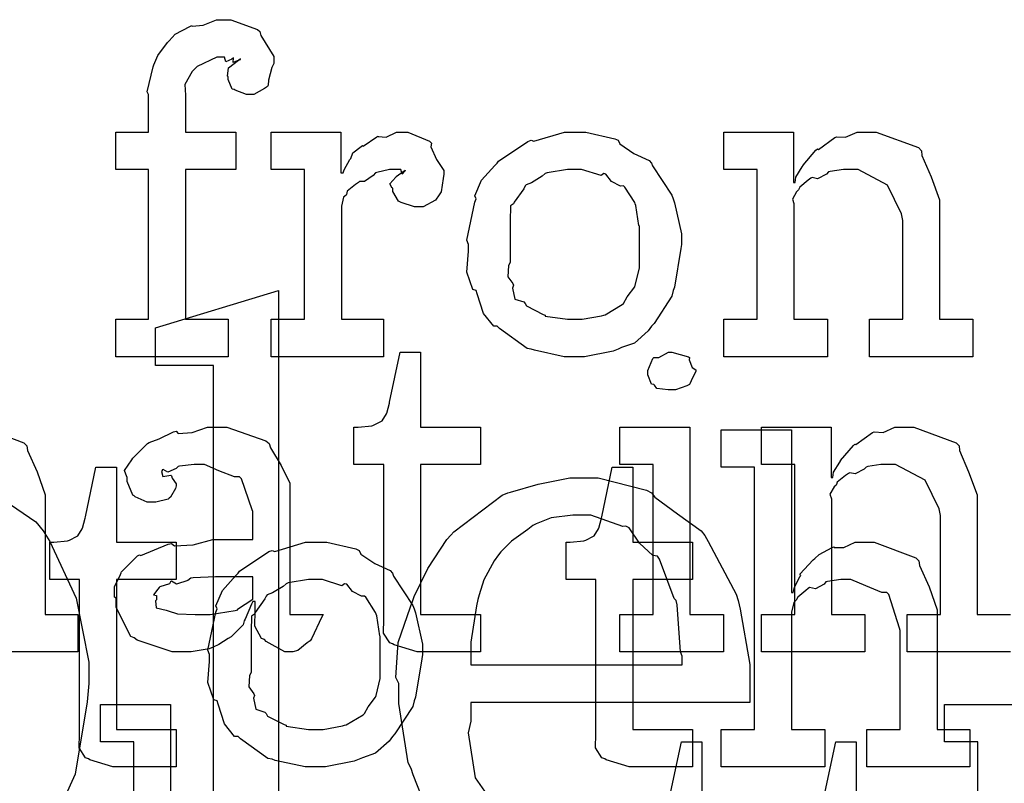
# Model space of a CAD drawing. Extents: x 0 to 8.5, y 0 to 11.
# Tile 215 of 256: x 5.368 to 5.734, y 4.816 to 5.1. Entities that reach past the tile are written whole.
import ezdxf

# ---------------------------------------------------------------- set-up
doc = ezdxf.new("R2010")
doc.units = 0
doc.layers.get('0').update_dxf_attribs({"linetype": 'CONTINUOUS'})

msp = doc.modelspace()

# ---------------------------------------------------------------- linework, layer by layer
at = {"color": 0}
for points in [[(5.40403, 4.98856), (5.41618, 4.98856), (5.41618, 5.04411), (5.40403, 5.04411), (5.40403, 5.058), (5.41618, 5.058), (5.41618, 5.07189), (5.41569, 5.07292), (5.41781, 5.08214), (5.41813, 5.08296), (5.41813, 5.08296), (5.4196, 5.08643), (5.42318, 5.09125), (5.42378, 5.09185), (5.42378, 5.09185), (5.426, 5.09435), (5.43143, 5.09717), (5.43224, 5.0975), (5.43229, 5.09733), (5.43642, 5.09765), (5.4414, 5.09967), (5.44308, 5.09967), (5.44667, 5.09967), (5.45654, 5.09608), (5.45742, 5.09532), (5.45779, 5.09386), (5.46262, 5.08604), (5.46262, 5.08339), (5.46192, 5.08197), (5.46067, 5.07726), (5.4605, 5.07536), (5.46024, 5.07493), (5.45915, 5.07417), (5.45524, 5.07189), (5.45394, 5.07189), (5.45242, 5.07189), (5.44824, 5.07351), (5.44786, 5.07383), (5.44715, 5.07394), (5.44569, 5.07747), (5.44569, 5.07861), (5.44547, 5.07872), (5.44586, 5.08176), (5.44949, 5.08469), (5.45025, 5.0849), (5.45025, 5.08513), (5.44965, 5.08469), (5.44749, 5.08382), (5.44764, 5.08556), (5.44764, 5.08556), (5.4471, 5.08501), (5.44476, 5.08404), (5.44428, 5.08578), (5.44417, 5.08578), (5.44151, 5.08578), (5.43414, 5.08236), (5.43354, 5.08165), (5.43229, 5.0804), (5.42958, 5.07568), (5.42985, 5.07172), (5.42985, 5.07036), (5.42985, 5.058), (5.44851, 5.058), (5.44851, 5.04411), (5.42985, 5.04411), (5.42985, 4.98856), (5.44569, 4.98856), (5.44569, 4.97467), (5.40403, 4.97467), (5.40403, 4.98856)], [(5.46164, 4.98856), (5.47401, 4.98856), (5.47401, 5.04411), (5.46164, 5.04411), (5.46164, 5.058), (5.48747, 5.058), (5.48747, 5.04281), (5.48833, 5.04281), (5.48833, 5.04281), (5.48867, 5.044), (5.49083, 5.04779), (5.49115, 5.04824), (5.49115, 5.04824), (5.49186, 5.05024), (5.49507, 5.05268), (5.4955, 5.053), (5.49576, 5.05274), (5.50082, 5.05626), (5.50136, 5.05647), (5.50136, 5.05637), (5.50429, 5.0561), (5.50808, 5.058), (5.50939, 5.058), (5.51232, 5.058), (5.52035, 5.05458), (5.52111, 5.05388), (5.52083, 5.05251), (5.52294, 5.04785), (5.52567, 5.04378), (5.52567, 5.04237), (5.52544, 5.04075), (5.52463, 5.03581), (5.52349, 5.03401), (5.52306, 5.03347), (5.52263, 5.03267), (5.51807, 5.03022), (5.51654, 5.03022), (5.51476, 5.03022), (5.50982, 5.03185), (5.50939, 5.03217), (5.5089, 5.03233), (5.50678, 5.03597), (5.50678, 5.03717), (5.50651, 5.03717), (5.50564, 5.03879), (5.50786, 5.04129), (5.50808, 5.0415), (5.50803, 5.0415), (5.50797, 5.0415), (5.51101, 5.04362), (5.51133, 5.04368), (5.51133, 5.04389), (5.51124, 5.04351), (5.51025, 5.04237), (5.50976, 5.04411), (5.5096, 5.04411), (5.509, 5.04411), (5.50765, 5.04411), (5.50722, 5.04411), (5.50549, 5.04411), (5.50082, 5.04303), (5.50028, 5.04281), (5.49951, 5.04189), (5.49625, 5.03971), (5.49436, 5.03965), (5.49397, 5.03933), (5.49289, 5.03857), (5.48981, 5.03603), (5.48958, 5.03489), (5.48942, 5.03456), (5.4885, 5.03386), (5.48768, 5.03049), (5.48768, 5.02935), (5.48768, 4.98856), (5.50331, 4.98856), (5.50331, 4.97467), (5.46164, 4.97467), (5.46164, 4.98856)], [(5.57433, 4.97467), (5.57026, 4.97467), (5.55925, 4.97706), (5.55806, 4.97749), (5.55653, 4.97775), (5.54633, 4.98508), (5.54546, 4.98594), (5.54417, 4.98594), (5.54042, 4.99067), (5.53808, 4.99794), (5.53765, 4.99918), (5.5364, 4.99957), (5.53418, 5.00597), (5.53483, 5.01378), (5.53483, 5.01633), (5.53418, 5.0179), (5.53717, 5.03201), (5.53765, 5.03326), (5.53722, 5.03435), (5.53965, 5.0401), (5.5446, 5.04563), (5.54546, 5.0465), (5.54596, 5.04725), (5.55681, 5.05453), (5.55806, 5.05496), (5.55903, 5.05458), (5.57047, 5.058), (5.57433, 5.058), (5.57835, 5.058), (5.58914, 5.0555), (5.59039, 5.05496), (5.59099, 5.0536), (5.59619, 5.05007), (5.60189, 5.04747), (5.60275, 5.0465), (5.60308, 5.04542), (5.61029, 5.03456), (5.61079, 5.03326), (5.61128, 5.03174), (5.61382, 5.02018), (5.61382, 5.01633), (5.61356, 5.01476), (5.61128, 5.00049), (5.61079, 4.99918), (5.61029, 4.99707), (5.60363, 4.98693), (5.60275, 4.98594), (5.60146, 4.98421), (5.59636, 4.97971), (5.59158, 4.97803), (5.59039, 4.97749), (5.58849, 4.97678), (5.57785, 4.97467), (5.57433, 4.97467)], [(5.6295, 4.98856), (5.64187, 4.98856), (5.64187, 5.04411), (5.6295, 5.04411), (5.6295, 5.058), (5.65533, 5.058), (5.65533, 5.03933), (5.65597, 5.03933), (5.65597, 5.03933), (5.65625, 5.04129), (5.65864, 5.04508), (5.65901, 5.04563), (5.6589, 5.04568), (5.66368, 5.05126), (5.66422, 5.05171), (5.66461, 5.05154), (5.67068, 5.05599), (5.67139, 5.05626), (5.67139, 5.05626), (5.67464, 5.05604), (5.67904, 5.058), (5.6805, 5.058), (5.68608, 5.058), (5.70171, 5.05225), (5.70285, 5.05106), (5.70296, 5.04932), (5.70638, 5.04144), (5.70958, 5.03288), (5.70958, 5.03), (5.70958, 4.98856), (5.72194, 4.98856), (5.72194, 4.97467), (5.68354, 4.97467), (5.68354, 4.98856), (5.6959, 4.98856), (5.6959, 5.02522), (5.69547, 5.02767), (5.69021, 5.03831), (5.67931, 5.04411), (5.67572, 5.04411), (5.67389, 5.04411), (5.66894, 5.0434), (5.66835, 5.04324), (5.66758, 5.04237), (5.66428, 5.04069), (5.66228, 5.04113), (5.66183, 5.04085), (5.66075, 5.0401), (5.65767, 5.0376), (5.65739, 5.03678), (5.65728, 5.03651), (5.65653, 5.03586), (5.65494, 5.03315), (5.65554, 5.03147), (5.65554, 5.03087), (5.65554, 4.98856), (5.66792, 4.98856), (5.66792, 4.97467), (5.6295, 4.97467), (5.6295, 4.98856)], [(5.57433, 4.98856), (5.57699, 4.98856), (5.58421, 4.98986), (5.58496, 4.99007), (5.5855, 4.99024), (5.59185, 4.99397), (5.59233, 4.99442), (5.59233, 4.99442), (5.59369, 4.9969), (5.59646, 5.00054), (5.59668, 5.00114), (5.59668, 5.00114), (5.59819, 5.00749), (5.59819, 5.0096), (5.59819, 5.02306), (5.59804, 5.02328), (5.5969, 5.03071), (5.59668, 5.03131), (5.59646, 5.0319), (5.59283, 5.0376), (5.59233, 5.03803), (5.59125, 5.03792), (5.58783, 5.03971), (5.58572, 5.04237), (5.58496, 5.04258), (5.58399, 5.04183), (5.57671, 5.04411), (5.57433, 5.04411), (5.57156, 5.04411), (5.56401, 5.04286), (5.56326, 5.04258), (5.56212, 5.04161), (5.55817, 5.03917), (5.55626, 5.03847), (5.55588, 5.03803), (5.55533, 5.03694), (5.55176, 5.03196), (5.55154, 5.03131), (5.55046, 5.0306), (5.55024, 5.02496), (5.55024, 5.02306), (5.55024, 5.0096), (5.54964, 5.00851), (5.54943, 5.00435), (5.55132, 5.00179), (5.55154, 5.00114), (5.55111, 5.00011), (5.55203, 4.99604), (5.55539, 4.99496), (5.55588, 4.99442), (5.55632, 4.99349), (5.5625, 4.99035), (5.56326, 4.99007), (5.56332, 4.98969), (5.57156, 4.98856), (5.57433, 4.98856)], [(5.41872, 4.7909), (5.44021, 4.7909), (5.44021, 4.97146), (5.41872, 4.97146), (5.41872, 4.98535), (5.46431, 4.99924), (5.46431, 4.7909), (5.48579, 4.7909), (5.48579, 4.77701), (5.41872, 4.77701), (5.41872, 4.7909)], [(5.51882, 4.86518), (5.51579, 4.86518), (5.50722, 4.86774), (5.50667, 4.86822), (5.50564, 4.86849), (5.50325, 4.87218), (5.50342, 4.87739), (5.50342, 4.87907), (5.50342, 4.93463), (5.49235, 4.93463), (5.49235, 4.94851), (5.49387, 4.94851), (5.49387, 4.94851), (5.49897, 4.94906), (5.49929, 4.94917), (5.49962, 4.94922), (5.50256, 4.95074), (5.50276, 4.9509), (5.50276, 4.9509), (5.50439, 4.95344), (5.5045, 4.95372), (5.5045, 4.95372), (5.50549, 4.95747), (5.50558, 4.95785), (5.5095, 4.97629), (5.51708, 4.97629), (5.51708, 4.94851), (5.53922, 4.94851), (5.53922, 4.93463), (5.51708, 4.93463), (5.51708, 4.87907), (5.53922, 4.87907), (5.53922, 4.86518), (5.53825, 4.86518), (5.53603, 4.86518), (5.53532, 4.86518), (5.53407, 4.86518), (5.53125, 4.86518), (5.53033, 4.86518), (5.52892, 4.86518), (5.52572, 4.86518), (5.52468, 4.86518), (5.52322, 4.86518), (5.51992, 4.86518), (5.51882, 4.86518)], [(5.61025, 4.9624), (5.60883, 4.9624), (5.60465, 4.96289), (5.60385, 4.96408), (5.60351, 4.96436), (5.60275, 4.96451), (5.60135, 4.96799), (5.60135, 4.96913), (5.60135, 4.96957), (5.60135, 4.96957), (5.60314, 4.97401), (5.60351, 4.97433), (5.60351, 4.97433), (5.60547, 4.97433), (5.60906, 4.97629), (5.61025, 4.97629), (5.61025, 4.97629), (5.61638, 4.97467), (5.61675, 4.97433), (5.61664, 4.97347), (5.61774, 4.97065), (5.61914, 4.96983), (5.61914, 4.96957), (5.61914, 4.96913), (5.6186, 4.96837), (5.6174, 4.96571), (5.61697, 4.96457), (5.61675, 4.96436), (5.61583, 4.96386), (5.6116, 4.9624), (5.61025, 4.9624)], [(5.42969, 4.86518), (5.42497, 4.86518), (5.41194, 4.86951), (5.41081, 4.87039), (5.40956, 4.87088), (5.40408, 4.88162), (5.40408, 4.88514), (5.40354, 4.88542), (5.40349, 4.88932), (5.40571, 4.89382), (5.40603, 4.89447), (5.40593, 4.89458), (5.412, 4.90076), (5.41276, 4.90121), (5.41325, 4.90099), (5.42344, 4.90511), (5.42469, 4.90533), (5.42583, 4.90457), (5.43267, 4.90494), (5.44, 4.90685), (5.44249, 4.90685), (5.45486, 4.90685), (5.45486, 4.91726), (5.45454, 4.91781), (5.45068, 4.92936), (5.44987, 4.93007), (5.44803, 4.93007), (5.44222, 4.93235), (5.43685, 4.93463), (5.43511, 4.93463), (5.43311, 4.93463), (5.42768, 4.93408), (5.42708, 4.93397), (5.42643, 4.93321), (5.42329, 4.93181), (5.42156, 4.93283), (5.42122, 4.93267), (5.42122, 4.93246), (5.42096, 4.93213), (5.4215, 4.93018), (5.42437, 4.93072), (5.42469, 4.9305), (5.42486, 4.92958), (5.42643, 4.92751), (5.42643, 4.92681), (5.42617, 4.92583), (5.42426, 4.92258), (5.42383, 4.92225), (5.42339, 4.92188), (5.41883, 4.92074), (5.41732, 4.92074), (5.41569, 4.92074), (5.41124, 4.92275), (5.41081, 4.92312), (5.41026, 4.92333), (5.40821, 4.92839), (5.40821, 4.93007), (5.40804, 4.93007), (5.40717, 4.93251), (5.41, 4.93647), (5.41037, 4.93701), (5.41064, 4.93739), (5.41581, 4.94243), (5.41644, 4.94287), (5.41644, 4.94282), (5.42014, 4.94417), (5.42546, 4.94678), (5.42643, 4.947), (5.42714, 4.94624), (5.43235, 4.94661), (5.43799, 4.94851), (5.43989, 4.94851), (5.44515, 4.94851), (5.45964, 4.94347), (5.46094, 4.94243), (5.46137, 4.94081), (5.46539, 4.93431), (5.46853, 4.92774), (5.46853, 4.92551), (5.46853, 4.87907), (5.4809, 4.87907), (5.48047, 4.87815), (5.47661, 4.87001), (5.47613, 4.86931), (5.47493, 4.86849), (5.47151, 4.86572), (5.46972, 4.86518), (5.46918, 4.86518), (5.46669, 4.86518), (5.45975, 4.86897), (5.45921, 4.86974), (5.45801, 4.87011), (5.45557, 4.87472), (5.45574, 4.88043), (5.45574, 4.88232), (5.45574, 4.88385), (5.45486, 4.88385), (5.45432, 4.88286), (5.45193, 4.87728), (5.45161, 4.87668), (5.45128, 4.87522), (5.44732, 4.87125), (5.44683, 4.87082), (5.44569, 4.87011), (5.44228, 4.86789), (5.44015, 4.86697), (5.43946, 4.86669), (5.43858, 4.86632), (5.43192, 4.86518), (5.42969, 4.86518)], [(5.59093, 4.87907), (5.60331, 4.87907), (5.60331, 4.93463), (5.59093, 4.93463), (5.59093, 4.94851), (5.61697, 4.94851), (5.61697, 4.87907), (5.62935, 4.87907), (5.62935, 4.86518), (5.59093, 4.86518), (5.59093, 4.87907)], [(5.62853, 4.83643), (5.6409, 4.83643), (5.6409, 4.93365), (5.62853, 4.93365), (5.62853, 4.94754), (5.65457, 4.94754), (5.65457, 4.88721), (5.65522, 4.88721), (5.65522, 4.88721), (5.65571, 4.88917), (5.65771, 4.89296), (5.65804, 4.8935), (5.65776, 4.89399), (5.66271, 4.89936), (5.66325, 4.89979), (5.66325, 4.89979), (5.66493, 4.90132), (5.66971, 4.90392), (5.67042, 4.90414), (5.67046, 4.90392), (5.67399, 4.90392), (5.67828, 4.90587), (5.67974, 4.90587), (5.68528, 4.90587), (5.70074, 4.90012), (5.70188, 4.89893), (5.70215, 4.89719), (5.70568, 4.88932), (5.70861, 4.88075), (5.70861, 4.87788), (5.70861, 4.83643), (5.72076, 4.83643), (5.72076, 4.82254), (5.68257, 4.82254), (5.68257, 4.83643), (5.69493, 4.83643), (5.69493, 4.8731), (5.69467, 4.87397), (5.69075, 4.88644), (5.68994, 4.88721), (5.68815, 4.88726), (5.68224, 4.88965), (5.6766, 4.89199), (5.67475, 4.89199), (5.6729, 4.89199), (5.66797, 4.89128), (5.66737, 4.89111), (5.66672, 4.89025), (5.66357, 4.88857), (5.66135, 4.889), (5.66086, 4.88872), (5.65989, 4.88792), (5.65696, 4.88547), (5.65647, 4.88465), (5.65631, 4.88439), (5.65549, 4.88346), (5.65457, 4.87993), (5.65457, 4.87875), (5.65457, 4.83643), (5.66694, 4.83643), (5.66694, 4.82254), (5.62853, 4.82254), (5.62853, 4.83643)], [(5.40597, 4.82254), (5.40294, 4.82254), (5.39437, 4.82508), (5.39382, 4.82557), (5.39279, 4.82585), (5.3904, 4.82954), (5.39057, 4.83475), (5.39057, 4.83643), (5.39057, 4.89199), (5.3795, 4.89199), (5.3795, 4.90587), (5.38103, 4.90587), (5.38103, 4.90587), (5.38612, 4.90642), (5.38644, 4.90653), (5.38678, 4.90657), (5.38971, 4.9081), (5.38992, 4.90826), (5.38992, 4.90826), (5.39154, 4.91081), (5.39165, 4.91108), (5.39165, 4.91108), (5.39264, 4.91482), (5.39274, 4.91521), (5.39665, 4.93365), (5.40424, 4.93365), (5.40424, 4.90587), (5.42638, 4.90587), (5.42638, 4.89199), (5.40424, 4.89199), (5.40424, 4.83643), (5.42638, 4.83643), (5.42638, 4.82254), (5.4254, 4.82254), (5.42318, 4.82254), (5.42247, 4.82254), (5.42122, 4.82254), (5.4184, 4.82254), (5.41749, 4.82254), (5.41607, 4.82254), (5.41287, 4.82254), (5.41183, 4.82254), (5.41037, 4.82254), (5.40707, 4.82254), (5.40597, 4.82254)], [(5.5975, 4.82254), (5.59446, 4.82254), (5.58589, 4.82508), (5.58535, 4.82557), (5.58431, 4.82585), (5.58192, 4.82954), (5.58208, 4.83475), (5.58208, 4.83643), (5.58208, 4.89199), (5.57101, 4.89199), (5.57101, 4.90587), (5.57254, 4.90587), (5.57254, 4.90587), (5.57764, 4.90642), (5.57796, 4.90653), (5.57829, 4.90657), (5.58122, 4.9081), (5.58143, 4.90826), (5.58143, 4.90826), (5.58306, 4.91081), (5.58317, 4.91108), (5.58317, 4.91108), (5.58415, 4.91482), (5.58425, 4.91521), (5.58817, 4.93365), (5.59576, 4.93365), (5.59576, 4.90587), (5.61789, 4.90587), (5.61789, 4.89199), (5.59576, 4.89199), (5.59576, 4.83643), (5.61789, 4.83643), (5.61789, 4.82254), (5.61692, 4.82254), (5.61469, 4.82254), (5.61399, 4.82254), (5.61274, 4.82254), (5.60992, 4.82254), (5.609, 4.82254), (5.60758, 4.82254), (5.60439, 4.82254), (5.60335, 4.82254), (5.60189, 4.82254), (5.59858, 4.82254), (5.5975, 4.82254)], [(5.53569, 4.86035), (5.61404, 4.86035), (5.61404, 4.86361), (5.61344, 4.86518), (5.61219, 4.88265), (5.61187, 4.88422), (5.61111, 4.88499), (5.60568, 4.89958), (5.60493, 4.90072), (5.60319, 4.90088), (5.59825, 4.90549), (5.5944, 4.91114), (5.59321, 4.91178), (5.59201, 4.91168), (5.58018, 4.9159), (5.57628, 4.9159), (5.57357, 4.9159), (5.56549, 4.91493), (5.55994, 4.91265), (5.55871, 4.912), (5.55681, 4.9106), (5.55078, 4.90619), (5.54676, 4.90235), (5.5459, 4.90115), (5.54438, 4.89899), (5.54047, 4.89193), (5.53874, 4.88629), (5.53831, 4.88465), (5.53782, 4.88226), (5.53569, 4.86876), (5.53569, 4.86426), (5.53569, 4.86035)], [(5.47825, 4.82254), (5.47418, 4.82254), (5.46317, 4.82493), (5.46197, 4.82536), (5.46044, 4.82563), (5.45025, 4.83296), (5.44938, 4.83382), (5.44808, 4.83382), (5.44433, 4.83854), (5.442, 4.84581), (5.44157, 4.84706), (5.44032, 4.84744), (5.4381, 4.85385), (5.43875, 4.86165), (5.43875, 4.86421), (5.4381, 4.86578), (5.44108, 4.87989), (5.44157, 4.88113), (5.44114, 4.88222), (5.44358, 4.88797), (5.44851, 4.8935), (5.44938, 4.89437), (5.44987, 4.89513), (5.46072, 4.9024), (5.46197, 4.90283), (5.46294, 4.90246), (5.47439, 4.90587), (5.47825, 4.90587), (5.48226, 4.90587), (5.49306, 4.90338), (5.49431, 4.90283), (5.4949, 4.90147), (5.50011, 4.89794), (5.50581, 4.89535), (5.50667, 4.89437), (5.507, 4.89328), (5.51421, 4.88243), (5.51471, 4.88113), (5.51519, 4.87961), (5.51774, 4.86806), (5.51774, 4.86421), (5.51747, 4.86263), (5.51519, 4.84836), (5.51471, 4.84706), (5.51421, 4.84494), (5.50754, 4.83479), (5.50667, 4.83382), (5.50537, 4.83208), (5.50028, 4.82758), (5.4955, 4.8259), (5.49431, 4.82536), (5.4924, 4.82465), (5.48178, 4.82254), (5.47825, 4.82254)], [(5.43554, 4.87907), (5.43896, 4.87907), (5.44824, 4.88053), (5.44922, 4.88081), (5.44917, 4.88097), (5.45486, 4.88476), (5.45486, 4.88601), (5.45486, 4.89296), (5.44401, 4.89296), (5.44097, 4.89296), (5.43267, 4.89264), (5.43186, 4.89253), (5.43078, 4.89165), (5.42649, 4.89031), (5.42469, 4.89139), (5.42426, 4.89122), (5.42389, 4.8904), (5.42036, 4.88926), (5.42014, 4.88906), (5.41954, 4.88846), (5.41797, 4.88639), (5.41906, 4.88612), (5.41906, 4.88601), (5.41906, 4.8845), (5.41868, 4.88406), (5.41894, 4.88146), (5.42264, 4.88064), (5.42339, 4.88037), (5.42339, 4.88037), (5.42686, 4.87924), (5.43338, 4.87907), (5.43554, 4.87907)], [(5.47825, 4.83643), (5.4809, 4.83643), (5.48812, 4.83772), (5.48888, 4.83794), (5.48942, 4.83811), (5.49576, 4.84185), (5.49625, 4.84229), (5.49625, 4.84229), (5.49761, 4.84478), (5.50038, 4.84842), (5.5006, 4.84901), (5.5006, 4.84901), (5.50211, 4.85536), (5.50211, 4.85747), (5.50211, 4.87093), (5.50196, 4.87115), (5.50082, 4.87858), (5.5006, 4.87918), (5.50038, 4.87978), (5.49675, 4.88547), (5.49625, 4.8859), (5.49517, 4.88579), (5.49175, 4.88758), (5.48964, 4.89025), (5.48888, 4.89046), (5.4879, 4.88971), (5.48063, 4.89199), (5.47825, 4.89199), (5.47547, 4.89199), (5.46793, 4.89074), (5.46718, 4.89046), (5.46604, 4.88949), (5.46208, 4.88704), (5.46018, 4.88633), (5.45979, 4.8859), (5.45925, 4.88482), (5.45568, 4.87983), (5.45546, 4.87918), (5.45437, 4.87847), (5.45415, 4.87283), (5.45415, 4.87093), (5.45415, 4.85747), (5.45356, 4.85639), (5.45335, 4.85221), (5.45524, 4.84967), (5.45546, 4.84901), (5.45503, 4.84799), (5.45594, 4.84392), (5.45931, 4.84283), (5.45979, 4.84229), (5.46024, 4.84136), (5.46642, 4.83822), (5.46718, 4.83794), (5.46724, 4.83757), (5.47547, 4.83643), (5.47825, 4.83643)], [(5.71137, 4.7346), (5.72374, 4.7346), (5.72374, 4.83182), (5.71137, 4.83182), (5.71137, 4.84571), (5.73742, 4.84571), (5.73742, 4.7346), (5.74978, 4.7346), (5.74978, 4.72071), (5.71137, 4.72071), (5.71137, 4.7346)]]:
    msp.add_lwpolyline(points, close=True, dxfattribs=at)
for points in [[(5.35444, 4.94851), (5.3699, 4.94276), (5.37104, 4.94157), (5.37131, 4.93983), (5.37483, 4.93197), (5.37776, 4.92339), (5.37776, 4.92051), (5.37776, 4.87907), (5.38992, 4.87907), (5.38992, 4.86518), (5.35172, 4.86518)], [(5.73589, 4.86518), (5.69749, 4.86518), (5.69749, 4.87907), (5.70985, 4.87907), (5.70985, 4.91575), (5.70942, 4.91818), (5.70415, 4.92882), (5.69325, 4.93463), (5.68967, 4.93463), (5.68782, 4.93463), (5.68289, 4.93392), (5.68229, 4.93375), (5.68153, 4.93289), (5.67822, 4.93121), (5.67622, 4.93164), (5.67578, 4.93137), (5.67469, 4.93061), (5.6716, 4.92811), (5.67133, 4.92731), (5.67122, 4.92703), (5.67046, 4.92638), (5.66889, 4.92367), (5.66949, 4.92199), (5.66949, 4.92139), (5.66949, 4.87907), (5.68186, 4.87907), (5.68186, 4.86518), (5.64344, 4.86518), (5.64344, 4.87907), (5.64344, 4.87907), (5.65582, 4.87907), (5.65582, 4.93463), (5.64344, 4.93463), (5.64344, 4.94851), (5.66928, 4.94851), (5.66928, 4.92985), (5.66992, 4.92985), (5.66992, 4.92985), (5.67019, 4.93181), (5.67258, 4.9356), (5.67296, 4.93614), (5.67285, 4.93619), (5.67763, 4.94179), (5.67817, 4.94222), (5.67854, 4.94206), (5.68463, 4.9465), (5.68533, 4.94678), (5.68533, 4.94678), (5.68858, 4.94656), (5.69299, 4.94851), (5.69444, 4.94851), (5.70003, 4.94851), (5.71565, 4.94276), (5.71679, 4.94157), (5.7169, 4.93983), (5.72032, 4.93197), (5.72353, 4.92339), (5.72353, 4.92051), (5.72353, 4.87907), (5.73589, 4.87907)], [(5.51888, 4.808), (5.51432, 4.81961), (5.51357, 4.82194), (5.51247, 4.82406), (5.509, 4.84608), (5.509, 4.8534), (5.50792, 4.85568), (5.50868, 4.86871), (5.51335, 4.88194), (5.51421, 4.88422), (5.51471, 4.88574), (5.51975, 4.89611), (5.52681, 4.90685), (5.52832, 4.90853), (5.5294, 4.90972), (5.54731, 4.92329), (5.54937, 4.92415), (5.5504, 4.92443), (5.56065, 4.92736), (5.57238, 4.92979), (5.57628, 4.92979), (5.5829, 4.92979), (5.60081, 4.92513), (5.60275, 4.92415), (5.60389, 4.92253), (5.61231, 4.91635), (5.62115, 4.91004), (5.6225, 4.90831), (5.62369, 4.90614), (5.63411, 4.88661), (5.63488, 4.88422), (5.63558, 4.88108), (5.63921, 4.86051), (5.63921, 4.85363), (5.63921, 4.84646), (5.53569, 4.84646), (5.53569, 4.83951), (5.53467, 4.83518), (5.53728, 4.81847), (5.54601, 4.8061)], [(5.35742, 4.92486), (5.37429, 4.91336), (5.37711, 4.91004), (5.37956, 4.90614), (5.38926, 4.88514), (5.39404, 4.86139), (5.39404, 4.8534), (5.39344, 4.84668), (5.38889, 4.81976), (5.37993, 4.79986), (5.37711, 4.79656), (5.37397, 4.79286), (5.35704, 4.78119)], [(5.41064, 4.72071), (5.41064, 4.83182), (5.39828, 4.83182), (5.39828, 4.84571), (5.42432, 4.84571), (5.42432, 4.78537)], [(5.60992, 4.81337), (5.61382, 4.83182), (5.62142, 4.83182), (5.62142, 4.80404)], [(5.6671, 4.81337), (5.67101, 4.83182), (5.6786, 4.83182), (5.6786, 4.80404)]]:
    msp.add_lwpolyline(points, dxfattribs=at)

doc.saveas('drawing.dxf')
